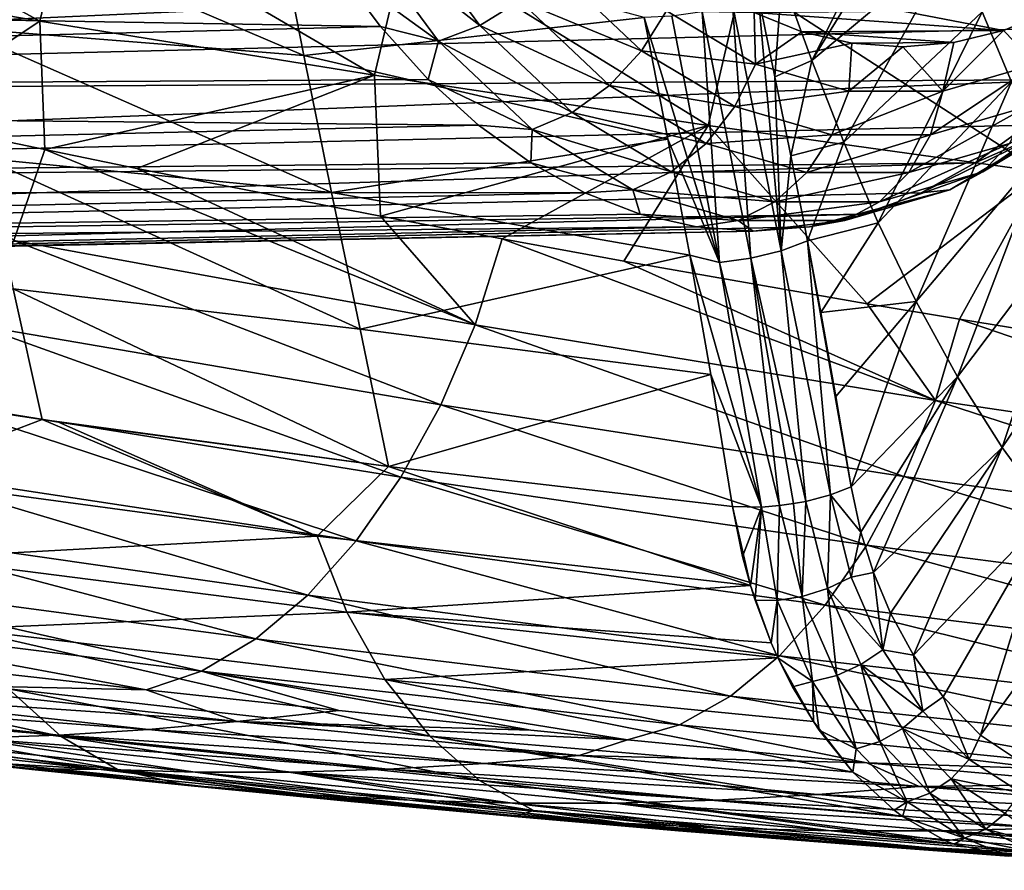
# Model space of a CAD drawing. Header units: metres. Extents: x -62 to 300, y -109 to 109.
# Tile 181 of 256: x 42 to 53, y -96 to -86. Entities that reach past the tile are written whole.
import ezdxf

# ---------------------------------------------------------------- set-up
doc = ezdxf.new("R2010")
doc.units = ezdxf.units.M
doc.layers.add('solid_500635', color=7, linetype='CONTINUOUS')

msp = doc.modelspace()

# ---------------------------------------------------------------- linework, layer by layer
at = {"layer": 'solid_500635'}
for points in [[(38.708679, -84.50399, 9.233916), (42.063934, -86.347778, 11.836024), (38.410324, -85.715431, 9.634466)], [(38.708679, -84.50399, 9.233916), (42.388172, -84.995316, 11.405715), (42.063934, -86.347778, 11.836024)], [(50.473927, -86.774208, 54.293316), (51.756451, -84.694351, 53.332165), (51.36898, -84.982689, 53.667049)], [(52.034363, -85.472404, 52.978214), (51.756451, -84.694351, 53.332165), (50.473927, -86.774208, 54.293316)], [(53.793171, -84.818268, 51.289654), (52.327579, -86.245331, 52.595661), (52.647118, -87.008072, 52.16856)], [(40.88496, -84.992218, 49.288437), (44.938168, -86.720482, 51.78064), (44.644665, -85.222641, 52.21909)], [(40.88496, -84.992218, 49.288437), (41.168015, -86.420898, 48.865978), (44.938168, -86.720482, 51.78064)], [(42.388172, -84.995316, 11.405715), (45.709873, -86.937035, 14.058949), (42.063934, -86.347778, 11.836024)], [(42.388172, -84.995316, 11.405715), (46.058018, -85.453621, 13.598836), (45.709873, -86.937035, 14.058949)], [(50.473927, -86.774208, 54.293316), (51.36898, -84.982689, 53.667049), (50.144897, -85.877861, 54.691704)], [(48.646599, -86.306854, 54.897785), (44.644665, -85.222641, 52.21909), (44.938168, -86.720482, 51.78064)], [(45.488132, -85.320358, 41.988235), (45.956387, -85.170212, 42.147373), (46.857681, -86.39325, 40.860191)], [(46.857681, -86.39325, 40.860191), (45.956387, -85.170212, 42.147373), (47.29089, -86.126228, 40.950562)], [(46.404682, -86.564102, 40.679264), (45.284451, -85.750015, 41.388611), (45.488132, -85.320358, 41.988235)], [(46.404682, -86.564102, 40.679264), (45.488132, -85.320358, 41.988235), (46.857681, -86.39325, 40.860191)], [(46.058018, -85.453621, 13.598836), (49.345234, -87.483315, 16.300768), (45.709873, -86.937035, 14.058949)], [(46.058018, -85.453621, 13.598836), (49.714558, -85.878914, 15.810477), (49.345234, -87.483315, 16.300768)], [(52.034363, -85.472404, 52.978214), (50.473927, -86.774208, 54.293316), (50.820332, -87.665428, 53.863419)], [(52.327579, -86.245331, 52.595661), (52.034363, -85.472404, 52.978214), (50.820332, -87.665428, 53.863419)], [(45.284451, -85.750015, 41.388611), (45.77417, -86.405159, 40.68922), (13.786213, -85.861916, 20.398926)], [(54.380802, -85.749969, 28.397678), (23.883883, -85.861916, 5.977959), (22.912306, -87.180328, 7.365514)], [(53.891087, -86.405113, 29.097063), (54.380802, -85.749969, 28.397678), (22.912306, -87.180328, 7.365514)], [(38.410324, -85.715431, 9.634466), (42.063934, -86.347778, 11.836024), (40.4678, -87.403152, 11.544188)], [(46.404682, -86.564102, 40.679264), (45.77417, -86.405159, 40.68922), (45.284451, -85.750015, 41.388611)], [(47.29089, -86.126228, 40.950562), (47.675373, -85.780876, 40.944336), (48.618896, -86.671097, 39.596848)], [(48.618896, -86.671097, 39.596848), (47.675373, -85.780876, 40.944336), (48.889111, -86.232864, 39.551384)], [(45.77417, -86.405159, 40.68922), (14.75779, -87.180328, 19.01137), (13.786213, -85.861916, 20.398926)], [(49.714558, -85.878914, 15.810477), (52.967113, -87.986732, 18.55901), (49.345234, -87.483315, 16.300768)], [(49.714558, -85.878914, 15.810477), (53.354122, -86.271187, 18.037834), (52.967113, -87.986732, 18.55901)], [(50.070885, -86.952164, 54.638252), (50.144897, -85.877861, 54.691704), (49.890251, -86.061218, 54.898804)], [(50.473927, -86.774208, 54.293316), (50.144897, -85.877861, 54.691704), (50.070885, -86.952164, 54.638252)], [(46.857681, -86.39325, 40.860191), (47.29089, -86.126228, 40.950562), (48.26878, -87.048874, 39.553986)], [(48.26878, -87.048874, 39.553986), (47.29089, -86.126228, 40.950562), (48.618896, -86.671097, 39.596848)], [(49.607254, -86.163223, 55.060619), (50.140392, -88.848999, 54.259808), (49.890251, -86.061218, 54.898804)], [(50.140392, -88.848999, 54.259808), (50.070885, -86.952164, 54.638252), (49.890251, -86.061218, 54.898804)], [(48.618896, -86.671097, 39.596848), (48.889111, -86.232864, 39.551384), (49.860931, -86.814522, 38.163483)], [(49.860931, -86.814522, 38.163483), (48.889111, -86.232864, 39.551384), (49.844269, -86.25206, 38.302555)], [(49.607254, -86.163223, 55.060619), (49.280056, -86.243835, 55.116638), (49.807037, -88.929573, 54.321228)], [(49.607254, -86.163223, 55.060619), (49.807037, -88.929573, 54.321228), (50.140392, -88.848999, 54.259808)], [(51.462761, -86.239815, 35.991108), (53.080044, -86.232544, 33.681389), (52.559628, -86.450119, 34.424622)], [(52.915382, -86.814522, 33.80127), (52.559628, -86.450119, 34.424622), (53.080044, -86.232544, 33.681389)], [(48.905495, -87.632622, 54.513103), (48.646599, -86.306854, 54.897785), (44.938168, -86.720482, 51.78064)], [(48.946808, -86.293724, 55.06028), (48.646599, -86.306854, 54.897785), (49.466003, -88.97541, 54.26659)], [(49.466003, -88.97541, 54.26659), (48.646599, -86.306854, 54.897785), (48.905495, -87.632622, 54.513103)], [(49.280056, -86.243835, 55.116638), (48.946808, -86.293724, 55.06028), (49.466003, -88.97541, 54.26659)], [(49.280056, -86.243835, 55.116638), (49.466003, -88.97541, 54.26659), (49.807037, -88.929573, 54.321228)], [(51.462761, -86.239815, 35.991108), (52.559628, -86.450119, 34.424622), (49.844269, -86.25206, 38.302555)], [(52.559628, -86.450119, 34.424622), (50.365852, -86.463615, 37.557659), (49.844269, -86.25206, 38.302555)], [(49.860931, -86.814522, 38.163483), (49.844269, -86.25206, 38.302555), (50.365852, -86.463615, 37.557659)], [(52.327579, -86.245331, 52.595661), (50.820332, -87.665428, 53.863419), (51.196262, -88.54467, 53.381474)], [(52.647118, -87.008072, 52.16856), (52.327579, -86.245331, 52.595661), (51.196262, -88.54467, 53.381474)], [(45.77417, -86.405159, 40.68922), (46.294777, -86.983391, 39.945717), (14.75779, -87.180328, 19.01137)], [(53.370483, -86.983353, 29.840563), (53.891087, -86.405113, 29.097063), (22.912306, -87.180328, 7.365514)], [(42.063934, -86.347778, 11.836024), (42.116333, -87.746414, 12.560453), (40.4678, -87.403152, 11.544188)], [(41.168015, -86.420898, 48.865978), (45.241238, -88.212135, 51.331665), (44.938168, -86.720482, 51.78064)], [(41.168015, -86.420898, 48.865978), (41.462421, -87.843513, 48.433769), (45.241238, -88.212135, 51.331665)], [(42.063934, -86.347778, 11.836024), (45.709873, -86.937035, 14.058949), (42.116333, -87.746414, 12.560453)], [(46.404682, -86.564102, 40.679264), (46.294777, -86.983391, 39.945717), (45.77417, -86.405159, 40.68922)], [(46.404682, -86.564102, 40.679264), (46.857681, -86.39325, 40.860191), (47.862144, -87.340965, 39.425667)], [(47.862144, -87.340965, 39.425667), (46.857681, -86.39325, 40.860191), (48.26878, -87.048874, 39.553986)], [(52.559628, -86.450119, 34.424622), (52.018406, -86.580681, 35.197567), (50.365852, -86.463615, 37.557659)], [(51.901905, -87.109375, 35.248669), (52.018406, -86.580681, 35.197567), (52.559628, -86.450119, 34.424622)], [(52.915382, -86.814522, 33.80127), (51.901905, -87.109375, 35.248669), (52.559628, -86.450119, 34.424622)], [(49.860931, -86.814522, 38.163483), (50.365852, -86.463615, 37.557659), (50.907757, -86.587608, 36.783737)], [(52.018406, -86.580681, 35.197567), (50.907757, -86.587608, 36.783737), (50.365852, -86.463615, 37.557659)], [(47.426151, -87.527863, 39.220459), (46.294777, -86.983391, 39.945717), (46.404682, -86.564102, 40.679264)], [(47.426151, -87.527863, 39.220459), (46.404682, -86.564102, 40.679264), (47.862144, -87.340965, 39.425667)], [(50.874409, -87.109375, 36.71608), (49.860931, -86.814522, 38.163483), (50.907757, -86.587608, 36.783737)], [(50.874409, -87.109375, 36.71608), (50.907757, -86.587608, 36.783737), (51.463192, -86.626572, 35.99049)], [(51.901905, -87.109375, 35.248669), (50.874409, -87.109375, 36.71608), (51.463192, -86.626572, 35.99049)], [(52.018406, -86.580681, 35.197567), (51.463192, -86.626572, 35.99049), (50.907757, -86.587608, 36.783737)], [(51.901905, -87.109375, 35.248669), (51.463192, -86.626572, 35.99049), (52.018406, -86.580681, 35.197567)], [(48.905495, -87.632622, 54.513103), (44.938168, -86.720482, 51.78064), (45.241238, -88.212135, 51.331665)], [(48.26878, -87.048874, 39.553986), (48.618896, -86.671097, 39.596848), (49.633595, -87.278419, 38.147709)], [(49.633595, -87.278419, 38.147709), (48.618896, -86.671097, 39.596848), (49.860931, -86.814522, 38.163483)], [(49.633595, -87.278419, 38.147709), (49.860931, -86.814522, 38.163483), (50.874409, -87.109375, 36.71608)], [(50.473927, -86.774208, 54.293316), (50.070885, -86.952164, 54.638252), (50.24379, -87.814522, 54.37981)], [(50.820332, -87.665428, 53.863419), (50.473927, -86.774208, 54.293316), (50.24379, -87.814522, 54.37981)], [(51.764614, -87.586281, 35.104294), (51.901905, -87.109375, 35.248669), (52.915382, -86.814522, 33.80127)], [(52.822807, -87.278419, 33.593037), (51.764614, -87.586281, 35.104294), (52.915382, -86.814522, 33.80127)], [(46.294777, -86.983391, 39.945717), (46.842308, -87.480316, 39.163761), (14.75779, -87.180328, 19.01137)], [(53.370483, -86.983353, 29.840563), (22.912306, -87.180328, 7.365514), (21.829514, -88.20195, 8.911902)], [(52.822952, -87.480286, 30.622515), (53.370483, -86.983353, 29.840563), (21.829514, -88.20195, 8.911902)], [(45.709873, -86.937035, 14.058949), (43.120892, -87.950409, 13.181844), (42.116333, -87.746414, 12.560453)], [(45.709873, -86.937035, 14.058949), (45.772568, -88.469948, 14.829745), (43.120892, -87.950409, 13.181844)], [(45.709873, -86.937035, 14.058949), (49.345234, -87.483315, 16.300768), (45.772568, -88.469948, 14.829745)], [(47.426151, -87.527863, 39.220459), (46.842308, -87.480316, 39.163761), (46.294777, -86.983391, 39.945717)], [(50.140392, -88.848999, 54.259808), (50.24379, -87.814522, 54.37981), (50.070885, -86.952164, 54.638252)], [(47.862144, -87.340965, 39.425667), (48.26878, -87.048874, 39.553986), (49.320438, -87.678322, 38.052063)], [(49.320438, -87.678322, 38.052063), (48.26878, -87.048874, 39.553986), (49.633595, -87.278419, 38.147709)], [(52.647118, -87.008072, 52.16856), (51.196262, -88.54467, 53.381474), (51.608398, -89.400749, 52.836819)], [(52.99929, -87.751038, 51.688118), (52.647118, -87.008072, 52.16856), (51.608398, -89.400749, 52.836819)], [(52.337589, -87.987518, 33.034073), (52.625824, -87.678322, 33.331482), (53.677483, -87.048874, 31.829556)], [(53.417828, -87.340965, 31.491333), (52.337589, -87.987518, 33.034073), (53.677483, -87.048874, 31.829556)], [(46.842308, -87.480316, 39.163761), (15.840583, -88.20195, 17.464981), (14.75779, -87.180328, 19.01137)], [(50.691788, -87.586281, 36.636448), (49.633595, -87.278419, 38.147709), (50.874409, -87.109375, 36.71608)], [(50.691788, -87.586281, 36.636448), (50.874409, -87.109375, 36.71608), (51.901905, -87.109375, 35.248669)], [(51.764614, -87.586281, 35.104294), (50.691788, -87.586281, 36.636448), (51.901905, -87.109375, 35.248669)], [(49.320438, -87.678322, 38.052063), (49.633595, -87.278419, 38.147709), (50.691788, -87.586281, 36.636448)], [(51.529083, -87.997398, 34.897789), (51.764614, -87.586281, 35.104294), (52.822807, -87.278419, 33.593037)], [(52.625824, -87.678322, 33.331482), (51.529083, -87.997398, 34.897789), (52.822807, -87.278419, 33.593037)], [(41.780365, -88.736923, 13.041108), (40.4678, -87.403152, 11.544188), (42.116333, -87.746414, 12.560453)], [(47.426151, -87.527863, 39.220459), (47.862144, -87.340965, 39.425667), (48.942383, -87.987518, 37.882927)], [(48.942383, -87.987518, 37.882927), (47.862144, -87.340965, 39.425667), (49.320438, -87.678322, 38.052063)], [(51.977352, -88.185356, 32.720669), (52.337589, -87.987518, 33.034073), (53.417828, -87.340965, 31.491333)], [(53.075874, -87.527863, 31.151815), (51.977352, -88.185356, 32.720669), (53.417828, -87.340965, 31.491333)], [(46.842308, -87.480316, 39.163761), (47.412598, -87.892159, 38.349304), (15.840583, -88.20195, 17.464981)], [(52.252666, -87.892128, 31.436968), (52.822952, -87.480286, 30.622515), (21.829514, -88.20195, 8.911902)], [(49.345234, -87.483315, 16.300768), (47.100315, -88.719749, 15.659031), (45.772568, -88.469948, 14.829745)], [(47.426151, -87.527863, 39.220459), (47.412598, -87.892159, 38.349304), (46.842308, -87.480316, 39.163761)], [(49.345234, -87.483315, 16.300768), (48.423653, -88.961838, 16.488308), (47.100315, -88.719749, 15.659031)], [(49.345234, -87.483315, 16.300768), (51.074944, -89.426147, 18.157988), (48.423653, -88.961838, 16.488308)], [(49.345234, -87.483315, 16.300768), (52.967113, -87.986732, 18.55901), (51.074944, -89.426147, 18.157988)], [(53.075874, -87.527863, 31.151815), (52.822952, -87.480286, 30.622515), (52.252666, -87.892128, 31.436968)], [(48.524673, -88.185356, 37.651604), (47.412598, -87.892159, 38.349304), (47.426151, -87.527863, 39.220459)], [(48.524673, -88.185356, 37.651604), (47.426151, -87.527863, 39.220459), (48.942383, -87.987518, 37.882927)], [(50.417179, -87.997398, 36.485756), (49.320438, -87.678322, 38.052063), (50.691788, -87.586281, 36.636448)], [(50.417179, -87.997398, 36.485756), (50.691788, -87.586281, 36.636448), (51.764614, -87.586281, 35.104294)], [(51.529083, -87.997398, 34.897789), (50.417179, -87.997398, 36.485756), (51.764614, -87.586281, 35.104294)], [(53.075874, -87.527863, 31.151815), (52.252666, -87.892128, 31.436968), (51.66396, -88.215744, 32.277725)], [(53.075874, -87.527863, 31.151815), (51.66396, -88.215744, 32.277725), (51.977352, -88.185356, 32.720669)], [(49.143246, -88.896301, 54.128994), (48.905495, -87.632622, 54.513103), (45.241238, -88.212135, 51.331665)], [(49.466003, -88.97541, 54.26659), (48.905495, -87.632622, 54.513103), (49.143246, -88.896301, 54.128994)], [(48.942383, -87.987518, 37.882927), (49.320438, -87.678322, 38.052063), (50.417179, -87.997398, 36.485756)], [(50.820332, -87.665428, 53.863419), (50.24379, -87.814522, 54.37981), (50.425472, -88.741142, 54.090176)], [(51.196262, -88.54467, 53.381474), (50.820332, -87.665428, 53.863419), (50.425472, -88.741142, 54.090176)], [(51.211048, -88.315262, 34.642941), (51.529083, -87.997398, 34.897789), (52.625824, -87.678322, 33.331482)], [(52.337589, -87.987518, 33.034073), (51.211048, -88.315262, 34.642941), (52.625824, -87.678322, 33.331482)], [(41.462421, -87.843513, 48.433769), (45.553516, -89.701118, 50.873806), (45.241238, -88.212135, 51.331665)], [(41.462421, -87.843513, 48.433769), (41.771236, -89.263084, 47.995876), (45.553516, -89.701118, 50.873806)], [(46.803818, -89.65374, 16.084129), (41.780365, -88.736923, 13.041108), (42.116333, -87.746414, 12.560453)], [(46.803818, -89.65374, 16.084129), (42.116333, -87.746414, 12.560453), (43.120892, -87.950409, 13.181844)], [(50.140392, -88.848999, 54.259808), (50.425472, -88.741142, 54.090176), (50.24379, -87.814522, 54.37981)], [(52.99929, -87.751038, 51.688118), (51.608398, -89.400749, 52.836819), (52.058907, -90.221039, 52.225452)], [(53.386395, -88.463333, 51.15123), (52.99929, -87.751038, 51.688118), (52.058907, -90.221039, 52.225452)], [(47.412598, -87.892159, 38.349304), (48.001305, -88.215767, 37.508541), (15.840583, -88.20195, 17.464981)], [(52.252666, -87.892128, 31.436968), (21.829514, -88.20195, 8.911902), (20.665037, -88.898926, 10.574945)], [(51.66396, -88.215744, 32.277725), (52.252666, -87.892128, 31.436968), (20.665037, -88.898926, 10.574945)], [(46.803818, -89.65374, 16.084129), (43.120892, -87.950409, 13.181844), (45.772568, -88.469948, 14.829745)], [(48.524673, -88.185356, 37.651604), (48.001305, -88.215767, 37.508541), (47.412598, -87.892159, 38.349304)], [(48.524673, -88.185356, 37.651604), (48.942383, -87.987518, 37.882927), (50.068928, -88.315262, 36.274059)], [(50.068928, -88.315262, 36.274059), (48.942383, -87.987518, 37.882927), (50.417179, -87.997398, 36.485756)], [(50.068928, -88.315262, 36.274059), (50.417179, -87.997398, 36.485756), (51.529083, -87.997398, 34.897789)], [(51.211048, -88.315262, 34.642941), (50.068928, -88.315262, 36.274059), (51.529083, -87.997398, 34.897789)], [(50.831738, -88.518646, 34.356773), (51.211048, -88.315262, 34.642941), (52.337589, -87.987518, 33.034073)], [(51.977352, -88.185356, 32.720669), (50.831738, -88.518646, 34.356773), (52.337589, -87.987518, 33.034073)], [(52.967113, -87.986732, 18.55901), (52.081448, -89.595184, 18.794727), (51.074944, -89.426147, 18.157988)], [(52.967113, -87.986732, 18.55901), (53.727192, -89.862999, 19.839287), (52.081448, -89.595184, 18.794727)], [(48.001305, -88.215767, 37.508541), (17.005058, -88.898926, 15.801938), (15.840583, -88.20195, 17.464981)], [(48.001305, -88.215767, 37.508541), (48.603951, -88.448692, 36.647877), (17.005058, -88.898926, 15.801938)], [(51.061317, -88.448677, 33.13839), (51.66396, -88.215744, 32.277725), (20.665037, -88.898926, 10.574945)], [(49.143246, -88.896301, 54.128994), (45.241238, -88.212135, 51.331665), (45.553516, -89.701118, 50.873806)], [(48.524673, -88.185356, 37.651604), (48.603951, -88.448692, 36.647877), (48.001305, -88.215767, 37.508541)], [(49.670284, -88.518646, 36.015499), (48.603951, -88.448692, 36.647877), (48.524673, -88.185356, 37.651604)], [(49.670284, -88.518646, 36.015499), (48.524673, -88.185356, 37.651604), (50.068928, -88.315262, 36.274059)], [(51.977352, -88.185356, 32.720669), (51.061317, -88.448677, 33.13839), (50.449322, -88.589157, 34.012409)], [(51.977352, -88.185356, 32.720669), (50.449322, -88.589157, 34.012409), (50.831738, -88.518646, 34.356773)], [(51.977352, -88.185356, 32.720669), (51.66396, -88.215744, 32.277725), (51.061317, -88.448677, 33.13839)], [(49.670284, -88.518646, 36.015499), (50.068928, -88.315262, 36.274059), (51.211048, -88.315262, 34.642941)], [(50.831738, -88.518646, 34.356773), (49.670284, -88.518646, 36.015499), (51.211048, -88.315262, 34.642941)], [(48.603951, -88.448692, 36.647877), (49.215946, -88.589165, 35.773853), (17.005058, -88.898926, 15.801938)], [(51.061317, -88.448677, 33.13839), (20.665037, -88.898926, 10.574945), (19.450642, -89.252228, 12.309281)], [(50.449322, -88.589157, 34.012409), (51.061317, -88.448677, 33.13839), (19.450642, -89.252228, 12.309281)], [(46.803818, -89.65374, 16.084129), (45.772568, -88.469948, 14.829745), (47.100315, -88.719749, 15.659031)], [(49.670284, -88.518646, 36.015499), (49.215946, -88.589165, 35.773853), (48.603951, -88.448692, 36.647877)], [(53.386395, -88.463333, 51.15123), (52.058907, -90.221039, 52.225452), (52.545879, -90.991959, 51.549446)], [(53.807072, -89.133224, 50.559963), (53.386395, -88.463333, 51.15123), (52.545879, -90.991959, 51.549446)], [(49.215946, -88.589165, 35.773853), (18.219454, -89.252228, 14.067601), (17.005058, -88.898926, 15.801938)], [(49.215946, -88.589165, 35.773853), (49.832634, -88.636101, 34.893131), (18.219454, -89.252228, 14.067601)], [(49.832634, -88.636101, 34.893131), (50.449322, -88.589157, 34.012409), (19.450642, -89.252228, 12.309281)], [(49.670284, -88.518646, 36.015499), (49.832634, -88.636101, 34.893131), (49.215946, -88.589165, 35.773853)], [(50.831738, -88.518646, 34.356773), (49.832634, -88.636101, 34.893131), (49.670284, -88.518646, 36.015499)], [(50.831738, -88.518646, 34.356773), (50.449322, -88.589157, 34.012409), (49.832634, -88.636101, 34.893131)], [(51.196262, -88.54467, 53.381474), (50.425472, -88.741142, 54.090176), (50.571407, -89.519829, 53.838577)], [(51.608398, -89.400749, 52.836819), (51.196262, -88.54467, 53.381474), (50.571407, -89.519829, 53.838577)], [(49.832634, -88.636101, 34.893131), (19.450642, -89.252228, 12.309281), (18.219454, -89.252228, 14.067601)], [(46.430325, -90.525429, 16.618492), (41.371861, -89.657898, 13.625264), (41.780365, -88.736923, 13.041108)], [(46.803818, -89.65374, 16.084129), (46.430325, -90.525429, 16.618492), (41.780365, -88.736923, 13.041108)], [(51.818657, -90.47995, 19.172493), (46.803818, -89.65374, 16.084129), (47.100315, -88.719749, 15.659031)], [(51.818657, -90.47995, 19.172493), (47.100315, -88.719749, 15.659031), (48.423653, -88.961838, 16.488308)], [(50.140392, -88.848999, 54.259808), (50.674717, -91.507919, 53.344406), (50.425472, -88.741142, 54.090176)], [(50.425472, -88.741142, 54.090176), (50.901642, -91.419418, 53.189758), (50.571407, -89.519829, 53.838577)], [(50.674717, -91.507919, 53.344406), (50.901642, -91.419418, 53.189758), (50.425472, -88.741142, 54.090176)], [(49.372761, -90.197182, 53.711647), (49.143246, -88.896301, 54.128994), (45.553516, -89.701118, 50.873806)], [(49.924709, -91.640442, 53.391884), (49.143246, -88.896301, 54.128994), (49.372761, -90.197182, 53.711647)], [(49.466003, -88.97541, 54.26659), (49.143246, -88.896301, 54.128994), (49.924709, -91.640442, 53.391884)], [(50.140392, -88.848999, 54.259808), (49.807037, -88.929573, 54.321228), (50.406662, -91.578453, 53.428543)], [(50.140392, -88.848999, 54.259808), (50.406662, -91.578453, 53.428543), (50.674717, -91.507919, 53.344406)], [(51.818657, -90.47995, 19.172493), (48.423653, -88.961838, 16.488308), (51.074944, -89.426147, 18.157988)], [(49.807037, -88.929573, 54.321228), (49.466003, -88.97541, 54.26659), (50.120773, -91.624733, 53.434361)], [(49.466003, -88.97541, 54.26659), (49.924709, -91.640442, 53.391884), (50.120773, -91.624733, 53.434361)], [(49.807037, -88.929573, 54.321228), (50.274895, -91.603218, 53.441166), (50.406662, -91.578453, 53.428543)], [(49.807037, -88.929573, 54.321228), (50.120773, -91.624733, 53.434361), (50.274895, -91.603218, 53.441166)], [(53.807072, -89.133224, 50.559963), (52.545879, -90.991959, 51.549446), (53.064255, -91.70079, 50.81567)], [(41.771236, -89.263084, 47.995876), (38.583214, -90.151566, 44.888283), (42.087074, -90.688248, 47.560932)], [(41.771236, -89.263084, 47.995876), (42.087074, -90.688248, 47.560932), (45.862511, -91.19783, 50.417652)], [(41.771236, -89.263084, 47.995876), (45.862511, -91.19783, 50.417652), (45.553516, -89.701118, 50.873806)], [(51.608398, -89.400749, 52.836819), (50.571407, -89.519829, 53.838577), (50.735577, -90.436523, 53.531441)], [(51.608398, -89.400749, 52.836819), (50.735577, -90.436523, 53.531441), (50.901642, -91.419418, 53.189758)], [(52.058907, -90.221039, 52.225452), (51.608398, -89.400749, 52.836819), (50.901642, -91.419418, 53.189758)], [(51.818657, -90.47995, 19.172493), (51.074944, -89.426147, 18.157988), (52.081448, -89.595184, 18.794727)], [(50.571407, -89.519829, 53.838577), (50.901642, -91.419418, 53.189758), (50.735577, -90.436523, 53.531441)], [(45.996006, -91.314735, 17.239319), (40.903988, -90.492676, 14.293892), (41.371861, -89.657898, 13.625264)], [(46.430325, -90.525429, 16.618492), (45.996006, -91.314735, 17.239319), (41.371861, -89.657898, 13.625264)], [(51.476555, -91.306923, 19.662228), (46.430325, -90.525429, 16.618492), (46.803818, -89.65374, 16.084129)], [(51.818657, -90.47995, 19.172493), (51.476555, -91.306923, 19.662228), (46.803818, -89.65374, 16.084129)], [(56.823174, -91.215324, 22.305079), (51.818657, -90.47995, 19.172493), (52.081448, -89.595184, 18.794727)], [(56.823174, -91.215324, 22.305079), (52.081448, -89.595184, 18.794727), (53.727192, -89.862999, 19.839287)], [(49.372761, -90.197182, 53.711647), (45.553516, -89.701118, 50.873806), (45.862511, -91.19783, 50.417652)], [(42.087074, -90.688248, 47.560932), (38.583214, -90.151566, 44.888283), (40.40604, -91.325371, 45.693672)], [(49.372761, -90.197182, 53.711647), (45.862511, -91.19783, 50.417652), (49.608582, -91.633255, 53.229221)], [(49.924709, -91.640442, 53.391884), (49.372761, -90.197182, 53.711647), (49.608582, -91.633255, 53.229221)], [(52.058907, -90.221039, 52.225452), (50.901642, -91.419418, 53.189758), (51.007385, -91.91539, 52.985867)], [(52.058907, -90.221039, 52.225452), (51.007385, -91.91539, 52.985867), (51.144966, -92.353409, 52.753731)], [(52.545879, -90.991959, 51.549446), (52.058907, -90.221039, 52.225452), (51.144966, -92.353409, 52.753731)], [(45.510311, -92.009689, 17.933146), (40.385017, -91.230774, 15.035207), (40.903988, -90.492676, 14.293892)], [(45.996006, -91.314735, 17.239319), (45.510311, -92.009689, 17.933146), (40.903988, -90.492676, 14.293892)], [(51.072983, -92.054314, 20.23926), (45.996006, -91.314735, 17.239319), (46.430325, -90.525429, 16.618492)], [(51.476555, -91.306923, 19.662228), (51.072983, -92.054314, 20.23926), (46.430325, -90.525429, 16.618492)], [(56.508835, -92.002182, 22.755365), (51.476555, -91.306923, 19.662228), (51.818657, -90.47995, 19.172493)], [(56.823174, -91.215324, 22.305079), (56.508835, -92.002182, 22.755365), (51.818657, -90.47995, 19.172493)], [(42.087074, -90.688248, 47.560932), (40.40604, -91.325371, 45.693672), (45.082603, -91.956039, 49.293369)], [(42.267406, -90.714211, 47.697918), (42.087074, -90.688248, 47.560932), (45.082603, -91.956039, 49.293369)], [(45.862511, -91.19783, 50.417652), (42.087074, -90.688248, 47.560932), (42.267406, -90.714211, 47.697918)], [(45.862511, -91.19783, 50.417652), (42.267406, -90.714211, 47.697918), (45.082603, -91.956039, 49.293369)], [(52.545879, -90.991959, 51.549446), (51.144966, -92.353409, 52.753731), (51.331032, -92.797668, 52.461613)], [(52.545879, -90.991959, 51.549446), (51.331032, -92.797668, 52.461613), (51.580925, -93.255341, 52.087914)], [(53.064255, -91.70079, 50.81567), (52.545879, -90.991959, 51.549446), (51.580925, -93.255341, 52.087914)], [(44.981033, -92.60038, 18.688848), (39.821938, -91.863289, 15.839219), (40.385017, -91.230774, 15.035207)], [(45.510311, -92.009689, 17.933146), (44.981033, -92.60038, 18.688848), (40.385017, -91.230774, 15.035207)], [(45.862511, -91.19783, 50.417652), (45.082603, -91.956039, 49.293369), (49.804657, -92.495605, 52.858982)], [(49.608582, -91.633255, 53.229221), (45.862511, -91.19783, 50.417652), (49.804657, -92.495605, 52.858982)], [(45.082603, -91.956039, 49.293369), (40.40604, -91.325371, 45.693672), (40.760376, -92.194756, 45.139652)], [(50.618073, -92.70929, 20.889164), (45.510311, -92.009689, 17.933146), (45.996006, -91.314735, 17.239319)], [(51.072983, -92.054314, 20.23926), (50.618073, -92.70929, 20.889164), (45.996006, -91.314735, 17.239319)], [(56.133202, -92.71122, 23.292618), (51.072983, -92.054314, 20.23926), (51.476555, -91.306923, 19.662228)], [(56.508835, -92.002182, 22.755365), (56.133202, -92.71122, 23.292618), (51.476555, -91.306923, 19.662228)], [(50.674717, -91.507919, 53.344406), (51.007385, -91.91539, 52.985867), (50.901642, -91.419418, 53.189758)], [(50.406662, -91.578453, 53.428543), (50.274895, -91.603218, 53.441166), (50.369446, -92.614685, 52.992596)], [(50.645515, -92.527504, 53.002312), (50.406662, -91.578453, 53.428543), (50.369446, -92.614685, 52.992596)], [(50.674717, -91.507919, 53.344406), (50.406662, -91.578453, 53.428543), (50.645515, -92.527504, 53.002312)], [(50.900673, -92.406265, 52.938248), (50.674717, -91.507919, 53.344406), (50.645515, -92.527504, 53.002312)], [(50.900673, -92.406265, 52.938248), (51.007385, -91.91539, 52.985867), (50.674717, -91.507919, 53.344406)], [(49.608582, -91.633255, 53.229221), (49.804657, -92.495605, 52.858982), (49.718746, -92.180717, 53.012157)], [(49.924709, -91.640442, 53.391884), (49.608582, -91.633255, 53.229221), (49.718746, -92.180717, 53.012157)], [(49.924709, -91.640442, 53.391884), (49.718746, -92.180717, 53.012157), (49.804657, -92.495605, 52.858982)], [(49.924709, -91.640442, 53.391884), (49.804657, -92.495605, 52.858982), (49.855583, -92.656845, 52.771988)], [(50.095631, -92.660484, 52.909924), (49.924709, -91.640442, 53.391884), (49.855583, -92.656845, 52.771988)], [(50.120773, -91.624733, 53.434361), (49.924709, -91.640442, 53.391884), (50.095631, -92.660484, 52.909924)], [(50.369446, -92.614685, 52.992596), (50.120773, -91.624733, 53.434361), (50.095631, -92.660484, 52.909924)], [(50.274895, -91.603218, 53.441166), (50.120773, -91.624733, 53.434361), (50.369446, -92.614685, 52.992596)], [(53.064255, -91.70079, 50.81567), (51.580925, -93.255341, 52.087914), (51.904434, -93.70768, 51.621052)], [(53.064255, -91.70079, 50.81567), (51.904434, -93.70768, 51.621052), (52.311924, -94.126785, 51.050259)], [(53.60709, -92.336182, 50.033882), (53.064255, -91.70079, 50.81567), (52.311924, -94.126785, 51.050259)], [(44.415943, -93.077011, 19.495327), (39.221745, -92.381424, 16.695951), (39.821938, -91.863289, 15.839219)], [(44.981033, -92.60038, 18.688848), (44.415943, -93.077011, 19.495327), (39.821938, -91.863289, 15.839219)], [(50.900673, -92.406265, 52.938248), (51.144966, -92.353409, 52.753731), (51.007385, -91.91539, 52.985867)], [(45.082603, -91.956039, 49.293369), (40.760376, -92.194756, 45.139652), (45.407253, -92.785011, 48.774494)], [(50.120094, -93.261322, 21.600124), (44.981033, -92.60038, 18.688848), (45.510311, -92.009689, 17.933146)], [(49.804657, -92.495605, 52.858982), (45.082603, -91.956039, 49.293369), (45.407253, -92.785011, 48.774494)], [(50.618073, -92.70929, 20.889164), (50.120094, -93.261322, 21.600124), (45.510311, -92.009689, 17.933146)], [(55.70657, -93.329399, 23.902176), (50.618073, -92.70929, 20.889164), (51.072983, -92.054314, 20.23926)], [(56.133202, -92.71122, 23.292618), (55.70657, -93.329399, 23.902176), (51.072983, -92.054314, 20.23926)], [(45.407253, -92.785011, 48.774494), (40.760376, -92.194756, 45.139652), (41.205128, -92.967072, 44.481461)], [(53.60709, -92.336182, 50.033882), (52.311924, -94.126785, 51.050259), (52.820763, -94.466797, 50.361519)], [(43.824432, -93.427689, 20.33914), (38.592648, -92.774757, 17.593643), (39.221745, -92.381424, 16.695951)], [(44.415943, -93.077011, 19.495327), (43.824432, -93.427689, 20.33914), (39.221745, -92.381424, 16.695951)], [(51.245991, -93.197533, 52.402817), (50.900673, -92.406265, 52.938248), (50.645515, -92.527504, 53.002312)], [(51.245991, -93.197533, 52.402817), (51.144966, -92.353409, 52.753731), (50.900673, -92.406265, 52.938248)], [(51.245991, -93.197533, 52.402817), (51.331032, -92.797668, 52.461613), (51.144966, -92.353409, 52.753731)], [(49.804657, -92.495605, 52.858982), (45.407253, -92.785011, 48.774494), (50.030987, -93.121605, 52.486004)], [(49.855583, -92.656845, 52.771988), (49.804657, -92.495605, 52.858982), (50.030987, -93.121605, 52.486004)], [(50.645515, -92.527504, 53.002312), (50.369446, -92.614685, 52.992596), (50.744488, -93.47493, 52.414455)], [(51.245991, -93.197533, 52.402817), (50.645515, -92.527504, 53.002312), (51.007587, -93.357117, 52.442863)], [(51.007587, -93.357117, 52.442863), (50.645515, -92.527504, 53.002312), (50.744488, -93.47493, 52.414455)], [(49.587307, -93.700005, 22.360352), (44.415943, -93.077011, 19.495327), (44.981033, -92.60038, 18.688848)], [(50.120094, -93.261322, 21.600124), (49.587307, -93.700005, 22.360352), (44.981033, -92.60038, 18.688848)], [(50.095631, -92.660484, 52.909924), (49.855583, -92.656845, 52.771988), (50.030987, -93.121605, 52.486004)], [(50.095631, -92.660484, 52.909924), (50.030987, -93.121605, 52.486004), (50.102753, -93.282921, 52.37339)], [(50.369446, -92.614685, 52.992596), (50.095631, -92.660484, 52.909924), (50.478775, -93.5411, 52.319973)], [(50.478775, -93.5411, 52.319973), (50.095631, -92.660484, 52.909924), (50.102753, -93.282921, 52.37339)], [(50.744488, -93.47493, 52.414455), (50.369446, -92.614685, 52.992596), (50.478775, -93.5411, 52.319973)], [(43.221779, -93.631927, 21.197165), (41.121235, -93.397598, 20.116844), (38.592648, -92.774757, 17.593643)], [(43.824432, -93.427689, 20.33914), (43.221779, -93.631927, 21.197165), (38.592648, -92.774757, 17.593643)], [(55.237385, -93.845932, 24.571974), (50.120094, -93.261322, 21.600124), (50.618073, -92.70929, 20.889164)], [(55.70657, -93.329399, 23.902176), (55.237385, -93.845932, 24.571974), (50.618073, -92.70929, 20.889164)], [(45.407253, -92.785011, 48.774494), (41.205128, -92.967072, 44.481461), (45.822617, -93.518036, 48.154846)], [(50.102753, -93.282921, 52.37339), (45.407253, -92.785011, 48.774494), (45.822617, -93.518036, 48.154846)], [(50.030987, -93.121605, 52.486004), (45.407253, -92.785011, 48.774494), (50.102753, -93.282921, 52.37339)], [(51.245991, -93.197533, 52.402817), (51.580925, -93.255341, 52.087914), (51.331032, -92.797668, 52.461613)], [(41.205128, -92.967072, 44.481461), (41.721592, -93.622185, 43.743675), (46.310017, -94.136185, 47.458588)], [(45.822617, -93.518036, 48.154846), (41.205128, -92.967072, 44.481461), (46.310017, -94.136185, 47.458588)], [(37.184578, -93.027313, 39.988106), (37.788731, -93.583923, 39.143856), (42.294212, -94.140244, 42.948582)], [(41.721592, -93.622185, 43.743675), (37.184578, -93.027313, 39.988106), (42.294212, -94.140244, 42.948582)], [(49.029762, -94.012604, 23.155453), (43.824432, -93.427689, 20.33914), (44.415943, -93.077011, 19.495327)], [(49.587307, -93.700005, 22.360352), (49.029762, -94.012604, 23.155453), (44.415943, -93.077011, 19.495327)], [(51.681709, -93.864159, 51.768013), (51.245991, -93.197533, 52.402817), (51.007587, -93.357117, 52.442863)], [(51.681709, -93.864159, 51.768013), (51.580925, -93.255341, 52.087914), (51.245991, -93.197533, 52.402817)], [(50.102753, -93.282921, 52.37339), (45.822617, -93.518036, 48.154846), (50.490295, -93.978569, 51.791111)], [(54.734089, -94.250229, 25.289968), (49.587307, -93.700005, 22.360352), (50.120094, -93.261322, 21.600124)], [(50.102753, -93.282921, 52.37339), (50.490295, -93.978569, 51.791111), (50.261509, -93.598427, 52.130424)], [(50.478775, -93.5411, 52.319973), (50.102753, -93.282921, 52.37339), (50.261509, -93.598427, 52.130424)], [(55.237385, -93.845932, 24.571974), (54.734089, -94.250229, 25.289968), (50.120094, -93.261322, 21.600124)], [(51.681709, -93.864159, 51.768013), (51.904434, -93.70768, 51.621052), (51.580925, -93.255341, 52.087914)], [(40.467594, -93.569855, 21.54558), (41.121235, -93.397598, 20.116844), (43.221779, -93.631927, 21.197165)], [(51.007587, -93.357117, 52.442863), (50.744488, -93.47493, 52.414455), (51.213615, -94.193085, 51.732105)], [(51.681709, -93.864159, 51.768013), (51.007587, -93.357117, 52.442863), (51.46207, -94.052544, 51.781368)], [(51.46207, -94.052544, 51.781368), (51.007587, -93.357117, 52.442863), (51.213615, -94.193085, 51.732105)], [(45.31913, -93.856804, 22.291098), (43.221779, -93.631927, 21.197165), (43.824432, -93.427689, 20.33914)], [(47.41188, -94.072052, 23.397943), (45.31913, -93.856804, 22.291098), (43.824432, -93.427689, 20.33914)], [(48.463837, -94.176788, 23.960125), (47.41188, -94.072052, 23.397943), (43.824432, -93.427689, 20.33914)], [(49.029762, -94.012604, 23.155453), (48.463837, -94.176788, 23.960125), (43.824432, -93.427689, 20.33914)], [(45.822617, -93.518036, 48.154846), (46.310017, -94.136185, 47.458588), (50.919193, -94.529099, 51.177544)], [(50.490295, -93.978569, 51.791111), (45.822617, -93.518036, 48.154846), (50.919193, -94.529099, 51.177544)], [(50.744488, -93.47493, 52.414455), (50.478775, -93.5411, 52.319973), (50.957191, -94.273979, 51.624363)], [(51.213615, -94.193085, 51.732105), (50.744488, -93.47493, 52.414455), (50.957191, -94.273979, 51.624363)], [(37.788731, -93.583923, 39.143856), (38.433025, -93.978989, 38.262623), (42.907635, -94.49807, 42.120094)], [(42.294212, -94.140244, 42.948582), (37.788731, -93.583923, 39.143856), (42.907635, -94.49807, 42.120094)], [(39.574135, -93.659706, 22.859489), (40.467594, -93.569855, 21.54558), (44.213608, -93.975227, 23.629259)], [(44.213608, -93.975227, 23.629259), (40.467594, -93.569855, 21.54558), (43.221779, -93.631927, 21.197165)], [(41.721592, -93.622185, 43.743675), (42.294212, -94.140244, 42.948582), (46.854176, -94.62001, 46.707603)], [(46.310017, -94.136185, 47.458588), (41.721592, -93.622185, 43.743675), (46.854176, -94.62001, 46.707603)], [(44.213608, -93.975227, 23.629259), (43.221779, -93.631927, 21.197165), (45.31913, -93.856804, 22.291098)], [(50.478775, -93.5411, 52.319973), (50.261509, -93.598427, 52.130424), (50.490295, -93.978569, 51.791111)], [(50.478775, -93.5411, 52.319973), (50.490295, -93.978569, 51.791111), (50.554398, -94.072716, 51.697803)], [(50.957191, -94.273979, 51.624363), (50.478775, -93.5411, 52.319973), (50.554398, -94.072716, 51.697803)], [(37.754955, -93.760696, 25.470209), (38.666737, -93.725555, 24.165733), (42.26886, -94.126114, 26.457249)], [(38.666737, -93.725555, 24.165733), (39.574135, -93.659706, 22.859489), (43.247784, -94.062775, 25.046835)], [(42.26886, -94.126114, 26.457249), (38.666737, -93.725555, 24.165733), (43.247784, -94.062775, 25.046835)], [(43.247784, -94.062775, 25.046835), (39.574135, -93.659706, 22.859489), (44.213608, -93.975227, 23.629259)], [(54.206875, -94.529358, 26.041542), (49.029762, -94.012604, 23.155453), (49.587307, -93.700005, 22.360352)], [(54.734089, -94.250229, 25.289968), (54.206875, -94.529358, 26.041542), (49.587307, -93.700005, 22.360352)], [(52.187626, -94.390862, 51.057941), (51.904434, -93.70768, 51.621052), (51.681709, -93.864159, 51.768013)], [(52.187626, -94.390862, 51.057941), (52.311924, -94.126785, 51.050259), (51.904434, -93.70768, 51.621052)], [(41.285152, -94.159554, 27.865507), (37.754955, -93.760696, 25.470209), (42.26886, -94.126114, 26.457249)], [(44.213608, -93.975227, 23.629259), (45.31913, -93.856804, 22.291098), (47.41188, -94.072052, 23.397943)], [(52.187626, -94.390862, 51.057941), (51.681709, -93.864159, 51.768013), (51.46207, -94.052544, 51.781368)], [(38.433025, -93.978989, 38.262623), (40.144444, -94.299194, 38.327785), (41.907276, -94.492332, 39.883575)], [(42.907635, -94.49807, 42.120094), (38.433025, -93.978989, 38.262623), (41.907276, -94.492332, 39.883575)], [(42.26886, -94.126114, 26.457249), (43.247784, -94.062775, 25.046835), (46.903461, -94.434135, 27.25131)], [(43.247784, -94.062775, 25.046835), (44.213608, -93.975227, 23.629259), (47.938667, -94.347229, 25.739954)], [(46.903461, -94.434135, 27.25131), (43.247784, -94.062775, 25.046835), (47.938667, -94.347229, 25.739954)], [(44.213608, -93.975227, 23.629259), (47.41188, -94.072052, 23.397943), (48.463837, -94.176788, 23.960125)], [(47.938667, -94.347229, 25.739954), (44.213608, -93.975227, 23.629259), (48.463837, -94.176788, 23.960125)], [(51.071548, -94.426353, 25.370567), (48.463837, -94.176788, 23.960125), (49.029762, -94.012604, 23.155453)], [(54.206875, -94.529358, 26.041542), (51.071548, -94.426353, 25.370567), (49.029762, -94.012604, 23.155453)], [(50.554398, -94.072716, 51.697803), (50.490295, -93.978569, 51.791111), (50.919193, -94.529099, 51.177544)], [(51.46207, -94.052544, 51.781368), (51.213615, -94.193085, 51.732105), (51.757854, -94.759148, 50.967144)], [(52.187626, -94.390862, 51.057941), (51.46207, -94.052544, 51.781368), (51.989429, -94.601387, 51.040569)], [(51.989429, -94.601387, 51.040569), (51.46207, -94.052544, 51.781368), (51.757854, -94.759148, 50.967144)], [(42.701321, -94.495422, 33.26733), (39.311913, -94.125786, 30.680168), (40.298885, -94.159439, 29.273958)], [(41.642143, -94.433586, 34.764271), (39.311913, -94.125786, 30.680168), (42.701321, -94.495422, 33.26733)], [(43.755909, -94.527565, 31.76623), (40.298885, -94.159439, 29.273958), (41.285152, -94.159554, 27.865507)], [(42.701321, -94.495422, 33.26733), (40.298885, -94.159439, 29.273958), (43.755909, -94.527565, 31.76623)], [(41.285152, -94.159554, 27.865507), (42.26886, -94.126114, 26.457249), (45.85881, -94.495743, 28.75802)], [(44.809036, -94.527679, 30.26231), (41.285152, -94.159554, 27.865507), (45.85881, -94.495743, 28.75802)], [(43.755909, -94.527565, 31.76623), (41.285152, -94.159554, 27.865507), (44.809036, -94.527679, 30.26231)], [(45.85881, -94.495743, 28.75802), (42.26886, -94.126114, 26.457249), (46.903461, -94.434135, 27.25131)], [(42.294212, -94.140244, 42.948582), (42.907635, -94.49807, 42.120094), (47.440636, -94.946411, 45.924892)], [(46.854176, -94.62001, 46.707603), (42.294212, -94.140244, 42.948582), (47.440636, -94.946411, 45.924892)], [(46.310017, -94.136185, 47.458588), (46.854176, -94.62001, 46.707603), (51.461224, -95.010567, 50.432224)], [(46.310017, -94.136185, 47.458588), (51.461224, -95.010567, 50.432224), (51.37072, -94.944183, 50.554565)], [(50.919193, -94.529099, 51.177544), (46.310017, -94.136185, 47.458588), (51.37072, -94.944183, 50.554565)], [(50.957191, -94.273979, 51.624363), (50.554398, -94.072716, 51.697803), (50.919193, -94.529099, 51.177544)], [(52.187626, -94.390862, 51.057941), (52.820763, -94.466797, 50.361519), (52.311924, -94.126785, 51.050259)], [(47.938667, -94.347229, 25.739954), (48.463837, -94.176788, 23.960125), (51.071548, -94.426353, 25.370567)], [(51.512333, -94.850906, 50.843826), (50.957191, -94.273979, 51.624363), (50.919193, -94.529099, 51.177544)], [(51.213615, -94.193085, 51.732105), (50.957191, -94.273979, 51.624363), (51.512333, -94.850906, 50.843826)], [(51.757854, -94.759148, 50.967144), (51.213615, -94.193085, 51.732105), (51.512333, -94.850906, 50.843826)], [(43.85059, -94.685684, 39.00412), (41.907276, -94.492332, 39.883575), (40.144444, -94.299194, 38.327785)], [(43.85059, -94.685684, 39.00412), (40.144444, -94.299194, 38.327785), (40.576466, -94.346573, 36.254654)], [(43.85059, -94.685684, 39.00412), (40.576466, -94.346573, 36.254654), (41.642143, -94.433586, 34.764271)], [(46.903461, -94.434135, 27.25131), (47.938667, -94.347229, 25.739954), (51.641571, -94.686333, 27.876785)], [(51.641571, -94.686333, 27.876785), (47.938667, -94.347229, 25.739954), (51.071548, -94.426353, 25.370567)], [(44.972244, -94.773331, 37.422398), (41.642143, -94.433586, 34.764271), (42.701321, -94.495422, 33.26733)], [(43.85059, -94.685684, 39.00412), (41.642143, -94.433586, 34.764271), (44.972244, -94.773331, 37.422398)], [(42.907635, -94.49807, 42.120094), (41.907276, -94.492332, 39.883575), (43.676495, -94.675545, 41.425781)], [(43.85059, -94.685684, 39.00412), (43.676495, -94.675545, 41.425781), (41.907276, -94.492332, 39.883575)], [(46.094109, -94.834145, 35.838963), (42.701321, -94.495422, 33.26733), (43.755909, -94.527565, 31.76623)], [(44.972244, -94.773331, 37.422398), (42.701321, -94.495422, 33.26733), (46.094109, -94.834145, 35.838963)], [(44.809036, -94.527679, 30.26231), (45.85881, -94.495743, 28.75802), (49.435368, -94.83445, 31.067225)], [(45.85881, -94.495743, 28.75802), (46.903461, -94.434135, 27.25131), (50.539898, -94.77388, 29.472059)], [(49.435368, -94.83445, 31.067225), (45.85881, -94.495743, 28.75802), (50.539898, -94.77388, 29.472059)], [(50.539898, -94.77388, 29.472059), (46.903461, -94.434135, 27.25131), (51.641571, -94.686333, 27.876785)], [(54.206875, -94.529358, 26.041542), (53.67189, -94.660805, 26.801088), (51.071548, -94.426353, 25.370567)], [(51.641571, -94.686333, 27.876785), (51.071548, -94.426353, 25.370567), (53.67189, -94.660805, 26.801088)], [(52.752144, -94.752419, 50.293934), (52.187626, -94.390862, 51.057941), (51.989429, -94.601387, 51.040569)], [(52.752144, -94.752419, 50.293934), (52.820763, -94.466797, 50.361519), (52.187626, -94.390862, 51.057941)], [(42.907635, -94.49807, 42.120094), (45.452091, -94.848907, 42.954353), (47.234051, -95.012489, 44.469242)], [(47.440636, -94.946411, 45.924892), (42.907635, -94.49807, 42.120094), (47.234051, -95.012489, 44.469242)], [(42.907635, -94.49807, 42.120094), (43.676495, -94.675545, 41.425781), (45.452091, -94.848907, 42.954353)], [(47.211029, -94.86496, 34.251194), (43.755909, -94.527565, 31.76623), (44.809036, -94.527679, 30.26231)], [(46.094109, -94.834145, 35.838963), (43.755909, -94.527565, 31.76623), (47.211029, -94.86496, 34.251194)], [(48.325424, -94.865067, 32.659794), (44.809036, -94.527679, 30.26231), (49.435368, -94.83445, 31.067225)], [(47.211029, -94.86496, 34.251194), (44.809036, -94.527679, 30.26231), (48.325424, -94.865067, 32.659794)], [(51.512333, -94.850906, 50.843826), (50.919193, -94.529099, 51.177544), (51.37072, -94.944183, 50.554565)], [(51.989429, -94.601387, 51.040569), (51.757854, -94.759148, 50.967144), (52.369354, -95.148926, 50.136288)], [(52.752144, -94.752419, 50.293934), (51.989429, -94.601387, 51.040569), (52.580097, -94.978973, 50.239296)], [(52.580097, -94.978973, 50.239296), (51.989429, -94.601387, 51.040569), (52.369354, -95.148926, 50.136288)], [(47.157257, -94.993423, 41.735096), (45.452091, -94.848907, 42.954353), (43.676495, -94.675545, 41.425781)], [(47.157257, -94.993423, 41.735096), (43.676495, -94.675545, 41.425781), (43.85059, -94.685684, 39.00412)], [(47.157257, -94.993423, 41.735096), (43.85059, -94.685684, 39.00412), (44.972244, -94.773331, 37.422398)], [(46.854176, -94.62001, 46.707603), (47.440636, -94.946411, 45.924892), (52.022373, -95.313072, 49.690445)], [(46.854176, -94.62001, 46.707603), (52.022373, -95.313072, 49.690445), (51.930851, -95.275917, 49.809589)], [(51.461224, -95.010567, 50.432224), (46.854176, -94.62001, 46.707603), (51.930851, -95.275917, 49.809589)], [(50.539898, -94.77388, 29.472059), (51.641571, -94.686333, 27.876785), (55.338306, -94.994072, 30.050478)], [(51.641571, -94.686333, 27.876785), (53.67189, -94.660805, 26.801088), (55.734634, -94.836456, 27.953083)], [(55.338306, -94.994072, 30.050478), (51.641571, -94.686333, 27.876785), (55.734634, -94.836456, 27.953083)], [(48.33186, -95.080719, 40.07172), (44.972244, -94.773331, 37.422398), (46.094109, -94.834145, 35.838963)], [(47.157257, -94.993423, 41.735096), (44.972244, -94.773331, 37.422398), (48.33186, -95.080719, 40.07172)], [(49.435368, -94.83445, 31.067225), (50.539898, -94.77388, 29.472059), (54.178188, -95.081268, 31.723526)], [(54.178188, -95.081268, 31.723526), (50.539898, -94.77388, 29.472059), (55.338306, -94.994072, 30.050478)], [(51.757854, -94.759148, 50.967144), (51.512333, -94.850906, 50.843826), (52.137589, -95.248024, 49.993553)], [(52.369354, -95.148926, 50.136288), (51.757854, -94.759148, 50.967144), (52.137589, -95.248024, 49.993553)], [(47.157257, -94.993423, 41.735096), (47.234051, -95.012489, 44.469242), (45.452091, -94.848907, 42.954353)], [(49.510792, -95.139824, 38.409641), (46.094109, -94.834145, 35.838963), (47.211029, -94.86496, 34.251194)], [(48.33186, -95.080719, 40.07172), (46.094109, -94.834145, 35.838963), (49.510792, -95.139824, 38.409641)], [(50.684292, -95.168968, 36.742924), (47.211029, -94.86496, 34.251194), (48.325424, -94.865067, 32.659794)], [(49.510792, -95.139824, 38.409641), (47.211029, -94.86496, 34.251194), (50.684292, -95.168968, 36.742924)], [(48.325424, -94.865067, 32.659794), (49.435368, -94.83445, 31.067225), (53.019211, -95.140114, 33.399189)], [(51.854397, -95.169067, 35.071983), (48.325424, -94.865067, 32.659794), (53.019211, -95.140114, 33.399189)], [(50.684292, -95.168968, 36.742924), (48.325424, -94.865067, 32.659794), (51.854397, -95.169067, 35.071983)], [(53.019211, -95.140114, 33.399189), (49.435368, -94.83445, 31.067225), (54.178188, -95.081268, 31.723526)], [(51.512333, -94.850906, 50.843826), (51.37072, -94.944183, 50.554565), (51.461224, -95.010567, 50.432224)], [(52.137589, -95.248024, 49.993553), (51.512333, -94.850906, 50.843826), (51.461224, -95.010567, 50.432224)], [(50.520313, -95.272987, 44.464905), (47.234051, -95.012489, 44.469242), (47.157257, -94.993423, 41.735096)], [(50.520313, -95.272987, 44.464905), (47.157257, -94.993423, 41.735096), (48.33186, -95.080719, 40.07172)], [(47.440636, -94.946411, 45.924892), (47.234051, -95.012489, 44.469242), (49.02235, -95.166374, 45.970409)], [(50.520313, -95.272987, 44.464905), (49.02235, -95.166374, 45.970409), (47.234051, -95.012489, 44.469242)], [(47.440636, -94.946411, 45.924892), (50.816967, -95.310638, 47.457821), (52.617882, -95.445358, 48.931435)], [(52.022373, -95.313072, 49.690445), (47.440636, -94.946411, 45.924892), (52.617882, -95.445358, 48.931435)], [(47.440636, -94.946411, 45.924892), (49.02235, -95.166374, 45.970409), (50.816967, -95.310638, 47.457821)], [(52.137589, -95.248024, 49.993553), (51.461224, -95.010567, 50.432224), (51.930851, -95.275917, 49.809589)], [(52.580097, -94.978973, 50.239296), (52.369354, -95.148926, 50.136288), (53.040337, -95.32312, 49.264763)], [(51.752789, -95.354935, 42.735039), (48.33186, -95.080719, 40.07172), (49.510792, -95.139824, 38.409641)], [(50.520313, -95.272987, 44.464905), (48.33186, -95.080719, 40.07172), (51.752789, -95.354935, 42.735039)], [(52.982697, -95.409241, 41.00161), (49.510792, -95.139824, 38.409641), (50.684292, -95.168968, 36.742924)], [(51.752789, -95.354935, 42.735039), (49.510792, -95.139824, 38.409641), (52.982697, -95.409241, 41.00161)], [(50.520313, -95.272987, 44.464905), (50.816967, -95.310638, 47.457821), (49.02235, -95.166374, 45.970409)], [(54.206284, -95.435493, 39.262878), (50.684292, -95.168968, 36.742924), (51.854397, -95.169067, 35.071983)], [(52.982697, -95.409241, 41.00161), (50.684292, -95.168968, 36.742924), (54.206284, -95.435493, 39.262878)], [(51.854397, -95.169067, 35.071983), (53.019211, -95.140114, 33.399189), (56.641911, -95.409508, 35.775799)], [(55.426575, -95.435585, 37.520279), (51.854397, -95.169067, 35.071983), (56.641911, -95.409508, 35.775799)], [(54.206284, -95.435493, 39.262878), (51.854397, -95.169067, 35.071983), (55.426575, -95.435585, 37.520279)], [(52.369354, -95.148926, 50.136288), (52.137589, -95.248024, 49.993553), (52.894012, -95.40184, 49.15123)], [(52.369354, -95.148926, 50.136288), (52.894012, -95.40184, 49.15123), (53.040337, -95.32312, 49.264763)], [(53.915356, -95.527626, 47.267105), (50.816967, -95.310638, 47.457821), (50.520313, -95.272987, 44.464905)], [(53.915356, -95.527626, 47.267105), (50.520313, -95.272987, 44.464905), (51.752789, -95.354935, 42.735039)], [(53.915356, -95.527626, 47.267105), (52.617882, -95.445358, 48.931435), (50.816967, -95.310638, 47.457821)], [(52.137589, -95.248024, 49.993553), (51.930851, -95.275917, 49.809589), (52.022373, -95.313072, 49.690445)], [(52.137589, -95.248024, 49.993553), (52.022373, -95.313072, 49.690445), (52.617882, -95.445358, 48.931435)], [(52.137589, -95.248024, 49.993553), (52.617882, -95.445358, 48.931435), (52.894012, -95.40184, 49.15123)], [(55.299267, -95.59816, 45.38522), (51.752789, -95.354935, 42.735039), (52.982697, -95.409241, 41.00161)], [(53.915356, -95.527626, 47.267105), (51.752789, -95.354935, 42.735039), (55.299267, -95.59816, 45.38522)]]:
    msp.add_3dface(points, dxfattribs=at)

doc.saveas('drawing.dxf')
